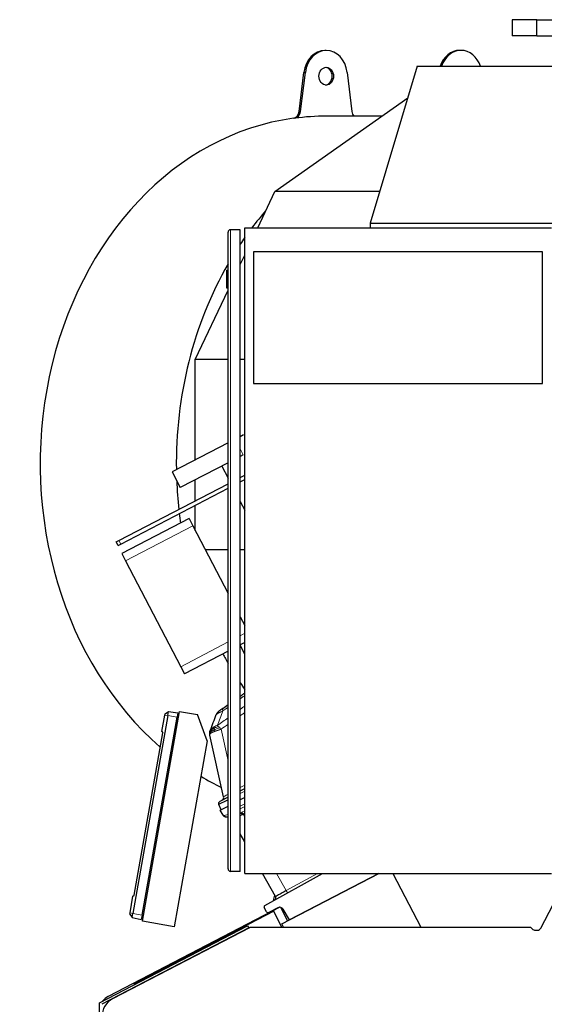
# Model space of a CAD drawing. Header units: inches. Extents: x 0 to 23760, y -13 to 16800.
# Tile 122 of 214: x 10383 to 11033, y 7619 to 8839. Entities that reach past the tile are written whole.
import ezdxf

# ---------------------------------------------------------------- set-up
doc = ezdxf.new("R2010")
doc.units = ezdxf.units.IN
doc.layers.add('254', color=7, linetype='Continuous', true_color=0xffffff)

msp = doc.modelspace()

# ---------------------------------------------------------------- linework, layer by layer
at = {"layer": '254', "color": 2, "linetype": 'Continuous', "lineweight": 25}
for p, q in [((11022.996, 8838.899), (10992.888, 8838.899)), ((10992.888, 8838.899), (10992.888, 8818.899)), ((11023.545, 8838.899), (11022.996, 8838.899)), ((11023.545, 8838.899), (11054.121, 8838.899)), ((11022.996, 8818.899), (10992.888, 8818.899)), ((11023.545, 8818.899), (11022.996, 8818.899)), ((11023.545, 8818.899), (11054.121, 8818.899)), ((10762.675, 8800.88), (10760.954, 8800.88)), ((10929.585, 8800.88), (10927.865, 8800.88)), ((10729.102, 8725.194), (10735.029, 8773.61)), ((10730.822, 8725.194), (10736.75, 8773.61)), ((10788.6, 8773.61), (10794.527, 8725.194)), ((10875.179, 8781.118), (10817.233, 8586.762)), ((10875.179, 8781.118), (11104.036, 8781.118)), ((10698.975, 8626.113), (10863.548, 8742.107)), ((10831.306, 8719.381), (10762.675, 8719.381)), ((10677.716, 8581.164), (10698.975, 8626.113)), ((10828.964, 8626.113), (10698.975, 8626.113)), ((10656.086, 8578.664), (10644.086, 8578.664)), ((10656.086, 7783.664), (10656.086, 8578.664)), ((10661.711, 7781.164), (10661.711, 8581.164)), ((10661.711, 8581.164), (11041.711, 8581.164)), ((10817.233, 8586.762), (10817.233, 8581.159)), ((10817.233, 8586.762), (11046.09, 8586.762)), ((10641.086, 7786.664), (10641.086, 8575.664)), ((10656.085, 8535.426), (10661.709, 8547.318)), ((10672.711, 8551.132), (10672.711, 8388.132)), ((11030.711, 8551.132), (10672.711, 8551.132)), ((11030.711, 8388.132), (11030.711, 8551.132)), ((10639.086, 8528.664), (10641.086, 8528.664)), ((10639.086, 8528.664), (10639.086, 8506.664)), ((10600.442, 8417.771), (10641.087, 8503.712)), ((10639.086, 8506.664), (10641.086, 8506.664)), ((10600.442, 8293.581), (10600.442, 8417.771)), ((10641.086, 8417.771), (10600.442, 8417.771)), ((10661.712, 8417.771), (10656.086, 8417.771)), ((10672.711, 8388.132), (11030.711, 8388.132)), ((10656.091, 8322.55), (10660.324, 8324.753)), ((10641.081, 8314.736), (10571.684, 8278.61)), ((10659.871, 8299.715), (10656.086, 8297.744)), ((10641.081, 8289.933), (10581.843, 8259.096)), ((10633.29, 8285.876), (10641.086, 8270.901)), ((10571.684, 8278.61), (10581.843, 8259.096)), ((10656.086, 8271.815), (10661.708, 8274.741)), ((10505.721, 8193.539), (10641.083, 8264.005)), ((10600.442, 8242.849), (10600.442, 8268.779)), ((10656.084, 8266.177), (10661.709, 8269.105)), ((10508.029, 8189.104), (10641.085, 8258.369)), ((10600.442, 8206.043), (10600.442, 8237.214)), ((10656.085, 8242.087), (10661.71, 8231.281)), ((10592.755, 8220.809), (10509.376, 8177.404)), ((10592.755, 8220.809), (10597.372, 8211.938)), ((10597.372, 8211.938), (10641.085, 8127.968)), ((10502.431, 8191.827), (10505.721, 8193.539)), ((10504.74, 8187.392), (10502.431, 8191.827)), ((10504.74, 8187.392), (10508.029, 8189.104)), ((10509.376, 8177.404), (10513.993, 8168.534)), ((10641.086, 8181.878), (10613.022, 8181.878)), ((10661.712, 8181.878), (10656.086, 8181.878)), ((10513.993, 8168.534), (10582.332, 8037.256)), ((10656.085, 8099.153), (10661.71, 8088.347)), ((10661.709, 8067.304), (10656.085, 8064.376)), ((10661.711, 8052.329), (10656.085, 8064.225)), ((10641.085, 8056.567), (10586.95, 8028.386)), ((10582.332, 8037.256), (10586.95, 8028.386)), ((10535.01, 7721.8), (10580.854, 7981.789)), ((10562.809, 7977.355), (10563.072, 7978.843)), ((10563.072, 7978.843), (10567.146, 7981.803)), ((10566.254, 7976.747), (10567.146, 7981.803)), ((10567.146, 7981.803), (10578.741, 7980.173)), ((10578.741, 7980.173), (10577.778, 7974.715)), ((10580.854, 7981.789), (10603.188, 7977.851)), ((10566.254, 7976.747), (10523.016, 7731.53)), ((10534.54, 7729.498), (10577.778, 7974.715)), ((10559.176, 7956.748), (10562.809, 7977.355)), ((10615.036, 7945.299), (10603.188, 7977.851)), ((10524.666, 7753.971), (10560.13, 7955.095)), ((10559.176, 7956.748), (10560.13, 7955.095)), ((10615.036, 7945.299), (10574.403, 7714.854)), ((10635.542, 7876.088), (10618.583, 7952.583)), ((10656.086, 7883.44), (10661.712, 7886.369)), ((10641.086, 7875.631), (10630.748, 7870.25)), ((10661.711, 7875.095), (10656.086, 7872.166)), ((10632.375, 7859.823), (10629.403, 7866.345)), ((10631.45, 7859.342), (10641.086, 7864.358)), ((10634.897, 7853.251), (10631.45, 7859.342)), ((10638.013, 7851.157), (10637.242, 7851.385)), ((10641.086, 7850.247), (10638.013, 7851.157)), ((10661.711, 7820.063), (10656.086, 7830.005)), ((10656.086, 7783.664), (10644.086, 7783.664)), ((10661.711, 7781.164), (11041.711, 7781.164)), ((10699.992, 7752.402), (10683.719, 7781.164)), ((10686.639, 7741.54), (10758.123, 7781.164)), ((10707.625, 7718.606), (10827.798, 7781.164)), ((10827.781, 7781.164), (10716.939, 7723.463)), ((10845.295, 7781.163), (10879.901, 7714.686)), ((11028.502, 7713.447), (11058.961, 7771.959)), ((10519.571, 7732.138), (10523.205, 7752.745)), ((10523.205, 7752.745), (10524.666, 7753.971)), ((10705.017, 7739.219), (10492.436, 7628.557)), ((10688.837, 7733.558), (10685.867, 7738.806)), ((10702.801, 7738.651), (10691.501, 7732.769)), ((10705.945, 7739.143), (10714.715, 7722.297)), ((10716.939, 7723.463), (10709.462, 7736.678)), ((10519.309, 7730.65), (10519.571, 7732.138)), ((10519.309, 7730.65), (10522.124, 7726.475)), ((10522.124, 7726.475), (10523.016, 7731.53)), ((10522.124, 7726.475), (10533.578, 7724.041)), ((10697.623, 7734.234), (10524.673, 7644.202)), ((10534.54, 7729.498), (10533.578, 7724.041)), ((10707.047, 7714.909), (10697.623, 7734.234)), ((10481.798, 7620.738), (10665.25, 7716.237)), ((10666.636, 7713.576), (10484.798, 7618.918)), ((10498.255, 7625.97), (10668.681, 7714.689)), ((10574.403, 7714.854), (10535.01, 7721.8)), ((10665.25, 7716.237), (10666.636, 7713.576)), ((10668.681, 7714.689), (11015.54, 7714.689)), ((10706.623, 7714.689), (10707.047, 7714.909)), ((10709.665, 7714.688), (10707.625, 7718.606)), ((11015.54, 7714.689), (11018.005, 7712.224)), ((11021.537, 7710.76), (11024.07, 7710.76)), ((10524.673, 7644.202), (10524.673, 7643.052)), ((10481.798, 7435.272), (10481.798, 7620.738))]:
    msp.add_line(p, q, dxfattribs=at)
at = {"layer": '254', "color": 110, "linetype": 'Continuous', "lineweight": 13}
for p, q in [((11022.996, 8838.899), (11022.996, 8818.899)), ((11023.545, 8838.899), (11023.545, 8818.899)), ((10735.029, 8773.61), (10736.75, 8773.61)), ((10729.102, 8725.194), (10730.822, 8725.194)), ((10721.907, 8716.733), (10723.628, 8716.733)), ((10644.086, 8578.664), (10644.086, 7783.664)), ((10659.871, 8299.715), (10656.086, 8306.987)), ((10597.372, 8211.938), (10513.993, 8168.534)), ((10505.721, 8193.539), (10508.029, 8189.104)), ((10661.71, 8078.578), (10656.085, 8075.65)), ((10641.084, 8067.841), (10582.332, 8037.256)), ((10562.809, 7977.355), (10566.254, 7976.747)), ((10566.254, 7976.747), (10577.778, 7974.715)), ((10632.417, 7959.773), (10641.085, 7920.67)), ((10656.086, 7887.714), (10661.711, 7890.642)), ((10661.711, 7883.163), (10656.087, 7880.235)), ((10656.086, 7864.281), (10661.711, 7867.209)), ((10661.711, 7864.123), (10656.086, 7861.195)), ((10658.085, 7856.814), (10661.711, 7858.702)), ((10656.086, 7856.104), (10656.584, 7855.957)), ((10661.711, 7855.635), (10659.603, 7854.538)), ((10659.603, 7854.538), (10661.711, 7850.81)), ((10701.115, 7781.165), (10713.199, 7759.806)), ((10713.199, 7759.806), (10751.73, 7781.164)), ((10519.571, 7732.138), (10523.016, 7731.53)), ((10523.016, 7731.53), (10534.54, 7729.498))]:
    msp.add_line(p, q, dxfattribs=at)
at = {"layer": '254', "color": 2, "linetype": 'Continuous', "lineweight": 25}
for centre, radius, start, end in [((10644.086, 8575.664), 3, 90, 180), ((10635.814, 7974.227), 10, 125.479732, 159.024435), ((10632.133, 7867.589), 3, 117.5, 204.5), ((10631.636, 7875.222), 4, 297.5, 12.5), ((10638.378, 7855.22), 4, 209.5, 253.5), ((10644.086, 7786.664), 3, 180, 270), ((10697.381, 7750.925), 3, 299, 29.5), ((10687.608, 7739.791), 2, 119, 209.5), ((10705.11, 7734.216), 5, 29.5, 117.5), ((10690.577, 7734.543), 2, 209.5, 297.5), ((10509.799, 7603.795), 25, 117.5, 180)]:
    msp.add_arc(centre, radius, start, end, dxfattribs=at)
for centre, major_axis, ratio, start_param, end_param in [((10760.954, 8768.88), (0, -32), 0.81915204, 3.14159265, 4.56403095), ((10762.675, 8768.88), (0, -32), 0.81915204, 1.71915435, 4.56403095), ((10927.865, 8768.88), (0, -32), 0.81915204, 3.14159265, 4.31994943), ((10929.585, 8768.88), (0, 32), 0.81915204, 5.10482853, 7.46154209), ((10760.954, 8768.88), (0, 11), 0.81915204, 4.71238898, 6.18756308), ((10760.954, 8768.88), (0, 11), 0.81915204, 3.23721488, 4.71238898), ((10721, 8726.672), (0, 10), 0.81915204, 3.25254614, 4.56403095), ((10722.721, 8726.672), (0, 10), 0.81915204, 3.25254614, 4.56403095), ((10802.629, 8726.672), (0, 10), 0.81915204, 1.71915435, 2.38784767), ((10760.954, 8288.881), (0, 430.5), 0.81915204, 0.11095348, 2.52514171), ((10762.675, 8288.881), (0, 430.5), 0.81915204, 0, 0.11095348), ((10929.585, 8288.881), (0, 430.5), 0.81915204, 0.75638492, 0.82447959), ((10929.585, 8288.881), (0, 430.5), 0.81915204, 0.86274141, 0.88764948), ((10929.585, 8288.881), (0, 430.5), 0.81915204, 0.95811184, 1.58829537), ((10929.585, 8288.881), (0, 430.5), 0.81915204, 1.62011708, 1.70289142), ((10929.585, 8288.881), (0, 430.5), 0.81915204, 1.71529809, 1.74266855), ((10929.585, 8288.881), (0, 430.5), 0.81915204, 2.15028952, 2.18353185), ((10929.585, 8288.881), (0, 430.5), 0.81915204, 2.25399421, 2.27890227), ((10760.954, 8288.881), (0, 430.5), 0.81915204, 2.56757065, 2.57296898), ((10760.954, 8288.881), (0, 430.5), 0.81915204, 2.69078508, 2.77024465), ((10653.451, 7878.686), (24.047, 12.341), 0.00452964, 2.10854424, 3.14138164), ((10653.82, 7874.634), (16.664, 23.061), 0.30726281, 3.24909048, 3.53035776), ((10717.498, 7762.076), (17.506, 9.674), 0.00476214, 1.81625846, 3.14164045), ((11021.541, 7715.765), (-1.916, -4.625), 0.9988852, 5.89088043, 6.67549018), ((11024.058, 7715.765), (3.956, -3.078), 0.99748247, 5.37491092, 6.46407299), ((10501.676, 7610.815), (-17.102, 10.378), 0.99979163, 5.73786233, 6.19150288)]:
    msp.add_ellipse(centre, major_axis=major_axis, ratio=ratio, start_param=start_param, end_param=end_param, dxfattribs=at)
msp.add_ellipse((10762.675, 8768.88), major_axis=(0, 11), ratio=0.81915204, dxfattribs=at)
at = {"layer": '254', "color": 110, "linetype": 'Continuous', "lineweight": 13}
for centre, major_axis, ratio, start_param, end_param in [((10640.231, 7977.369), (5.786, -8.156), 0.23207267, 3.14159265, 3.8845507), ((10653.676, 7886.695), (18.134, 10.607), 0.00224004, 2.33689509, 3.14087239), ((10675.139, 7838.512), (-26.111, 7.967), 0.75362056, 5.62841503, 5.70343297), ((10658.817, 7853.952), (-1.847, 3.548), 0.2419219, 4.75165889, 5.51524044), ((10670.124, 7845.817), (-35.228, 7.434), 0.0022709, 0.00200322, 0.22283404), ((10653.82, 7874.634), (18.953, 21.143), 0.24652226, 3.27952484, 3.73924431), ((10639.149, 7854.992), (-1.136, -3.835), 0.95100366, 5.49624925, 6.28318531), ((10657.317, 7853.094), (-2.122, 3.391), 0.31604543, 4.72850651, 5.49306459), ((10675.872, 7835.65), (-21.454, 14.341), 0.70660268, 5.90921211, 5.98423006), ((10712.61, 7759.366), (1.454, -2.624), 0.24281184, 0, 1.60372074)]:
    msp.add_ellipse(centre, major_axis=major_axis, ratio=ratio, start_param=start_param, end_param=end_param, dxfattribs=at)
at = {"layer": '254', "color": 2, "linetype": 'Continuous', "lineweight": 25}
for points, knots in [([(10656.083, 8000.705), (10656.685, 8001.123), (10657.287, 8001.54), (10659.156, 8002.834), (10660.422, 8003.709), (10661.69, 8004.583)], [0, 0, 0, 0, 0.32252985, 0.32252985, 1, 1, 1, 1]), ([(10634.445, 7985.525), (10634.373, 7985.473), (10634.301, 7985.422), (10634.157, 7985.321), (10634.086, 7985.27), (10633.873, 7985.118), (10633.732, 7985.019), (10633.454, 7984.821), (10633.316, 7984.723), (10633.045, 7984.531), (10632.911, 7984.435), (10632.647, 7984.247), (10632.516, 7984.155), (10632.324, 7984.018), (10632.261, 7983.973), (10632.135, 7983.884), (10632.072, 7983.839), (10631.888, 7983.708), (10631.769, 7983.624), (10631.54, 7983.46), (10631.43, 7983.382), (10631.271, 7983.269), (10631.193, 7983.214), (10631.118, 7983.16), (10631.069, 7983.125), (10631.044, 7983.108), (10630.924, 7983.022), (10630.835, 7982.958), (10630.586, 7982.781), (10630.447, 7982.682), (10630.307, 7982.583), (10630.281, 7982.564), (10630.232, 7982.529), (10630.21, 7982.513), (10630.148, 7982.469), (10630.114, 7982.445), (10630.061, 7982.407), (10630.042, 7982.393), (10630.016, 7982.375), (10630.01, 7982.371), (10630.01, 7982.371)], [0, 0, 0, 0, 0.03132035, 0.03132035, 0.06264069, 0.06264069, 0.12528139, 0.12528139, 0.18792208, 0.18792208, 0.25056278, 0.25056278, 0.31320347, 0.31320347, 0.34452382, 0.34452382, 0.37584417, 0.37584417, 0.43848486, 0.43848486, 0.50112555, 0.50112555, 0.5324459, 0.54810607, 0.54810607, 0.56376625, 0.56376625, 0.62640694, 0.62640694, 0.75168833, 0.75168833, 0.78300868, 0.78300868, 0.81432902, 0.81432902, 0.87696972, 0.87696972, 0.93961041, 0.93961041, 1, 1, 1, 1]), ([(10618.348, 7954.532), (10618.348, 7954.547), (10618.347, 7954.577), (10618.347, 7954.622), (10618.346, 7954.666), (10618.346, 7954.709), (10618.346, 7954.75), (10618.346, 7954.791), (10618.346, 7954.83), (10618.347, 7954.868), (10618.347, 7954.905), (10618.348, 7954.941), (10618.348, 7954.976), (10618.349, 7955.009), (10618.35, 7955.042), (10618.351, 7955.073), (10618.352, 7955.103), (10618.353, 7955.132), (10618.354, 7955.16), (10618.355, 7955.187), (10618.357, 7955.212), (10618.358, 7955.237), (10618.359, 7955.26), (10618.36, 7955.282), (10618.361, 7955.303), (10618.362, 7955.323), (10618.364, 7955.342), (10618.365, 7955.36), (10618.366, 7955.376), (10618.367, 7955.392), (10618.368, 7955.406), (10618.368, 7955.419), (10618.369, 7955.431), (10618.37, 7955.442), (10618.371, 7955.451), (10618.371, 7955.46), (10618.372, 7955.467), (10618.372, 7955.474), (10618.373, 7955.479), (10618.374, 7955.493), (10618.375, 7955.516), (10618.378, 7955.548), (10618.381, 7955.58), (10618.383, 7955.612), (10618.386, 7955.643), (10618.389, 7955.675), (10618.392, 7955.706), (10618.395, 7955.737), (10618.398, 7955.767), (10618.401, 7955.798), (10618.404, 7955.828), (10618.408, 7955.858), (10618.411, 7955.887), (10618.414, 7955.917), (10618.418, 7955.946), (10618.421, 7955.975), (10618.425, 7956.003), (10618.429, 7956.032), (10618.432, 7956.06), (10618.436, 7956.088), (10618.44, 7956.115), (10618.444, 7956.143), (10618.447, 7956.17), (10618.451, 7956.197), (10618.455, 7956.224), (10618.459, 7956.25), (10618.463, 7956.276), (10618.467, 7956.302), (10618.472, 7956.328), (10618.476, 7956.354), (10618.48, 7956.379), (10618.484, 7956.404), (10618.487, 7956.421), (10618.488, 7956.429)], [0, 0, 0, 0, 0.0247661, 0.04892062, 0.07246356, 0.09539491, 0.11771468, 0.13942286, 0.16051947, 0.18100448, 0.20087792, 0.22013977, 0.23879004, 0.25682872, 0.27425582, 0.29107134, 0.30727527, 0.32286762, 0.33784838, 0.35221757, 0.36597517, 0.37912118, 0.39165562, 0.40357847, 0.41488973, 0.42558942, 0.43567752, 0.44515404, 0.45401898, 0.46227234, 0.46991411, 0.47694431, 0.48336292, 0.48916996, 0.49436542, 0.49894931, 0.50292162, 0.50628237, 0.50903156, 0.51116921, 0.52846512, 0.54560489, 0.56258859, 0.57941629, 0.59608807, 0.61260401, 0.6289642, 0.64516871, 0.66121764, 0.67711108, 0.69284912, 0.70843186, 0.72385939, 0.73913182, 0.75424924, 0.76921178, 0.78401953, 0.79867262, 0.81317117, 0.82751529, 0.84170511, 0.85574076, 0.86962238, 0.88335011, 0.89692409, 0.91034447, 0.9236114, 0.93672505, 0.94968558, 0.96249315, 0.97514796, 0.98765018, 1, 1, 1, 1]), ([(10618.583, 7952.583), (10618.581, 7952.592), (10618.577, 7952.609), (10618.572, 7952.635), (10618.566, 7952.661), (10618.56, 7952.688), (10618.555, 7952.715), (10618.549, 7952.742), (10618.544, 7952.769), (10618.538, 7952.797), (10618.532, 7952.825), (10618.527, 7952.853), (10618.522, 7952.881), (10618.516, 7952.91), (10618.511, 7952.939), (10618.505, 7952.968), (10618.5, 7952.998), (10618.495, 7953.028), (10618.49, 7953.058), (10618.485, 7953.088), (10618.479, 7953.119), (10618.474, 7953.15), (10618.469, 7953.181), (10618.464, 7953.212), (10618.459, 7953.244), (10618.455, 7953.276), (10618.45, 7953.309), (10618.445, 7953.341), (10618.441, 7953.374), (10618.436, 7953.407), (10618.432, 7953.441), (10618.427, 7953.474), (10618.423, 7953.508), (10618.419, 7953.543), (10618.415, 7953.577), (10618.41, 7953.612), (10618.407, 7953.647), (10618.403, 7953.683), (10618.399, 7953.718), (10618.395, 7953.754), (10618.392, 7953.791), (10618.388, 7953.827), (10618.385, 7953.864), (10618.382, 7953.901), (10618.379, 7953.938), (10618.376, 7953.976), (10618.373, 7954.014), (10618.37, 7954.052), (10618.367, 7954.091), (10618.365, 7954.129), (10618.363, 7954.168), (10618.36, 7954.208), (10618.358, 7954.247), (10618.356, 7954.287), (10618.355, 7954.327), (10618.353, 7954.367), (10618.352, 7954.408), (10618.35, 7954.449), (10618.349, 7954.49), (10618.348, 7954.518), (10618.348, 7954.532)], [0, 0, 0, 0, 0.01219014, 0.02455161, 0.03708491, 0.04979051, 0.06266885, 0.07572039, 0.08894554, 0.10234469, 0.11591824, 0.12966656, 0.14359, 0.15768892, 0.17196365, 0.1864145, 0.20104178, 0.21584579, 0.23082682, 0.24598515, 0.26132104, 0.27683475, 0.29252653, 0.30839662, 0.32444525, 0.34067265, 0.35707904, 0.37366463, 0.39042962, 0.40737421, 0.42449859, 0.44180294, 0.45928746, 0.4769523, 0.49479764, 0.51282364, 0.53103047, 0.54941827, 0.5679872, 0.5867374, 0.60566902, 0.62478218, 0.64407703, 0.66355369, 0.68321229, 0.70305295, 0.72307579, 0.74328092, 0.76366847, 0.78423854, 0.80499123, 0.82592666, 0.84704491, 0.8683461, 0.88983031, 0.91149765, 0.9333482, 0.95538205, 0.97759929, 1, 1, 1, 1]), ([(10618.488, 7956.429), (10618.49, 7956.439), (10618.494, 7956.461), (10618.499, 7956.493), (10618.505, 7956.525), (10618.511, 7956.556), (10618.517, 7956.588), (10618.523, 7956.619), (10618.529, 7956.651), (10618.535, 7956.682), (10618.541, 7956.713), (10618.547, 7956.745), (10618.554, 7956.776), (10618.56, 7956.807), (10618.567, 7956.837), (10618.573, 7956.868), (10618.58, 7956.899), (10618.587, 7956.929), (10618.594, 7956.96), (10618.601, 7956.99), (10618.608, 7957.02), (10618.615, 7957.051), (10618.622, 7957.081), (10618.629, 7957.111), (10618.636, 7957.14), (10618.644, 7957.17), (10618.651, 7957.2), (10618.659, 7957.229), (10618.666, 7957.259), (10618.674, 7957.288), (10618.682, 7957.317), (10618.689, 7957.347), (10618.697, 7957.376), (10618.705, 7957.405), (10618.713, 7957.433), (10618.721, 7957.462), (10618.729, 7957.491), (10618.738, 7957.519), (10618.746, 7957.548), (10618.754, 7957.576), (10618.762, 7957.604), (10618.771, 7957.632), (10618.779, 7957.66), (10618.788, 7957.688), (10618.797, 7957.716), (10618.805, 7957.744), (10618.814, 7957.771), (10618.823, 7957.799), (10618.831, 7957.826), (10618.84, 7957.854), (10618.849, 7957.881), (10618.858, 7957.908), (10618.867, 7957.935), (10618.876, 7957.962), (10618.886, 7957.989), (10618.895, 7958.015), (10618.904, 7958.042), (10618.913, 7958.068), (10618.923, 7958.095), (10618.932, 7958.121), (10618.941, 7958.147), (10618.951, 7958.173), (10618.96, 7958.199), (10618.97, 7958.225), (10618.979, 7958.251), (10618.989, 7958.276), (10618.999, 7958.302), (10619.005, 7958.319), (10619.009, 7958.327)], [0, 0, 0, 0, 0.01850217, 0.03688469, 0.0551481, 0.07329298, 0.09131989, 0.10922943, 0.12702219, 0.14469878, 0.16225982, 0.17970594, 0.1970378, 0.21425606, 0.23136137, 0.24835444, 0.26523596, 0.28200665, 0.29866722, 0.31521844, 0.33166104, 0.34799581, 0.36422354, 0.38034501, 0.39636107, 0.41227254, 0.42808027, 0.44378513, 0.45938802, 0.47488983, 0.49029148, 0.50559393, 0.52079811, 0.53590502, 0.55091564, 0.56583099, 0.58065212, 0.59538006, 0.6100159, 0.62456073, 0.63901567, 0.65338186, 0.66766045, 0.68185262, 0.69595957, 0.70998253, 0.72392274, 0.73778148, 0.75156002, 0.76525968, 0.77888181, 0.79242774, 0.80589888, 0.81929662, 0.83262239, 0.84587764, 0.85906384, 0.8721825, 0.88523514, 0.89822329, 0.91114852, 0.92401244, 0.93681664, 0.94956276, 0.96225247, 0.97488744, 0.98746938, 1, 1, 1, 1]), ([(10624.218, 7959.071), (10623.983, 7958.969), (10623.754, 7958.867), (10622.861, 7958.461), (10622.244, 7958.158), (10621.135, 7957.559), (10620.643, 7957.264), (10620.08, 7956.878), (10619.947, 7956.782), (10619.822, 7956.686)], [0, 0, 0, 0, 0.125, 0.125, 0.5, 0.5, 0.875, 0.875, 1, 1, 1, 1]), ([(10623.733, 7961.144), (10623.539, 7961.05), (10623.348, 7960.955), (10622.605, 7960.57), (10622.089, 7960.273), (10621.151, 7959.668), (10620.729, 7959.36), (10620.236, 7958.951), (10620.119, 7958.849), (10620.008, 7958.747)], [0, 0, 0, 0, 0.125, 0.125, 0.5, 0.5, 0.875, 0.875, 1, 1, 1, 1])]:
    msp.add_open_spline(points, degree=3, knots=knots, dxfattribs=at)
at = {"layer": '254', "color": 110, "linetype": 'Continuous', "lineweight": 13}
for points, knots in [([(10661.69, 8001.369), (10660.492, 8000.542), (10659.294, 7999.714), (10657.426, 7998.419), (10656.755, 7997.954), (10656.083, 7997.488)], [0, 0, 0, 0, 0.64050832, 0.64050832, 1, 1, 1, 1]), ([(10634.69, 7982.467), (10634.122, 7982.234), (10633.575, 7982.003), (10632.523, 7981.546), (10632.019, 7981.319), (10631.297, 7980.983), (10631.003, 7980.843), (10630.719, 7980.705), (10630.606, 7980.65), (10630.549, 7980.622), (10630.383, 7980.539), (10630.273, 7980.485), (10629.738, 7980.214), (10629.341, 7980.003), (10628.886, 7979.747), (10628.797, 7979.696), (10628.667, 7979.621), (10628.625, 7979.596), (10628.54, 7979.546), (10628.499, 7979.521), (10628.294, 7979.398), (10628.14, 7979.302), (10627.706, 7979.022), (10627.456, 7978.844), (10627.219, 7978.655), (10627.193, 7978.634), (10627.143, 7978.592), (10627.119, 7978.572), (10627.047, 7978.511), (10627.002, 7978.471), (10626.875, 7978.353), (10626.801, 7978.278), (10626.61, 7978.061), (10626.523, 7977.928), (10626.476, 7977.807)], [0, 0, 0, 0, 0.125, 0.125, 0.25, 0.25, 0.3125, 0.328125, 0.328125, 0.34375, 0.34375, 0.375, 0.375, 0.5, 0.5, 0.53125, 0.53125, 0.546875, 0.546875, 0.5625, 0.5625, 0.625, 0.625, 0.75, 0.75, 0.765625, 0.765625, 0.78125, 0.78125, 0.8125, 0.8125, 0.875, 0.875, 1, 1, 1, 1]), ([(10656.063, 7984.473), (10656.174, 7984.55), (10656.284, 7984.627), (10658.152, 7985.929), (10659.911, 7987.151), (10661.671, 7988.371)], [0, 0, 0, 0, 0.05912596, 0.05912596, 1, 1, 1, 1]), ([(10661.681, 7980.427), (10661.012, 7979.962), (10660.344, 7979.498), (10658.476, 7978.197), (10657.277, 7977.36), (10656.078, 7976.522)], [0, 0, 0, 0, 0.35751374, 0.35751374, 1, 1, 1, 1]), ([(10619.822, 7956.686), (10619.572, 7956.495), (10619.353, 7956.307), (10618.605, 7955.566), (10618.337, 7955.035), (10618.348, 7954.532)], [0, 0, 0, 0, 0.25, 0.25, 1, 1, 1, 1]), ([(10620.008, 7958.747), (10619.784, 7958.542), (10619.585, 7958.339), (10618.883, 7957.534), (10618.577, 7956.951), (10618.488, 7956.429)], [0, 0, 0, 0, 0.25, 0.25, 1, 1, 1, 1]), ([(10619.952, 7954.893), (10619.944, 7954.887), (10619.926, 7954.875), (10619.9, 7954.856), (10619.874, 7954.838), (10619.848, 7954.82), (10619.823, 7954.801), (10619.798, 7954.783), (10619.773, 7954.765), (10619.749, 7954.746), (10619.725, 7954.728), (10619.701, 7954.71), (10619.677, 7954.692), (10619.653, 7954.673), (10619.63, 7954.655), (10619.607, 7954.637), (10619.585, 7954.619), (10619.562, 7954.601), (10619.54, 7954.583), (10619.518, 7954.565), (10619.497, 7954.547), (10619.475, 7954.528), (10619.454, 7954.51), (10619.434, 7954.492), (10619.413, 7954.474), (10619.393, 7954.456), (10619.373, 7954.438), (10619.353, 7954.421), (10619.333, 7954.403), (10619.314, 7954.385), (10619.295, 7954.367), (10619.276, 7954.349), (10619.258, 7954.331), (10619.24, 7954.313), (10619.222, 7954.295), (10619.204, 7954.278), (10619.186, 7954.26), (10619.169, 7954.242), (10619.152, 7954.224), (10619.135, 7954.206), (10619.119, 7954.189), (10619.103, 7954.171), (10619.087, 7954.153), (10619.071, 7954.136), (10619.056, 7954.118), (10619.04, 7954.1), (10619.025, 7954.083), (10619.011, 7954.065), (10618.996, 7954.047), (10618.982, 7954.03), (10618.968, 7954.012), (10618.954, 7953.995), (10618.94, 7953.977), (10618.927, 7953.959), (10618.914, 7953.942), (10618.901, 7953.924), (10618.889, 7953.907), (10618.876, 7953.889), (10618.864, 7953.872), (10618.852, 7953.854), (10618.841, 7953.837), (10618.829, 7953.819), (10618.818, 7953.802), (10618.807, 7953.785), (10618.797, 7953.767), (10618.786, 7953.75), (10618.776, 7953.732), (10618.766, 7953.715), (10618.756, 7953.698), (10618.747, 7953.68), (10618.737, 7953.663), (10618.728, 7953.646), (10618.719, 7953.628), (10618.711, 7953.611), (10618.702, 7953.594), (10618.694, 7953.576), (10618.686, 7953.559), (10618.679, 7953.542), (10618.671, 7953.524), (10618.664, 7953.507), (10618.657, 7953.49), (10618.65, 7953.473), (10618.643, 7953.455), (10618.637, 7953.438), (10618.631, 7953.421), (10618.625, 7953.404), (10618.619, 7953.387), (10618.614, 7953.369), (10618.609, 7953.352), (10618.603, 7953.335), (10618.599, 7953.318), (10618.594, 7953.301), (10618.59, 7953.283), (10618.585, 7953.266), (10618.581, 7953.249), (10618.578, 7953.232), (10618.574, 7953.215), (10618.571, 7953.198), (10618.567, 7953.181), (10618.564, 7953.163), (10618.562, 7953.146), (10618.559, 7953.129), (10618.557, 7953.112), (10618.555, 7953.095), (10618.553, 7953.078), (10618.551, 7953.061), (10618.55, 7953.044), (10618.548, 7953.027), (10618.547, 7953.01), (10618.546, 7952.993), (10618.546, 7952.975), (10618.545, 7952.958), (10618.545, 7952.941), (10618.545, 7952.924), (10618.545, 7952.907), (10618.545, 7952.89), (10618.546, 7952.873), (10618.546, 7952.856), (10618.547, 7952.839), (10618.548, 7952.822), (10618.549, 7952.805), (10618.551, 7952.788), (10618.552, 7952.771), (10618.554, 7952.754), (10618.556, 7952.737), (10618.558, 7952.72), (10618.561, 7952.703), (10618.563, 7952.686), (10618.566, 7952.669), (10618.569, 7952.651), (10618.572, 7952.634), (10618.576, 7952.617), (10618.579, 7952.6), (10618.582, 7952.589), (10618.583, 7952.583)], [0, 0, 0, 0, 0.00815916, 0.01630918, 0.02445008, 0.03258186, 0.04070452, 0.04881807, 0.05692251, 0.06501785, 0.07310408, 0.08118123, 0.08924929, 0.09730826, 0.10535815, 0.11339897, 0.12143071, 0.1294534, 0.13746702, 0.14547159, 0.15346711, 0.16145358, 0.16943101, 0.1773994, 0.18535877, 0.19330911, 0.20125042, 0.20918273, 0.21710602, 0.2250203, 0.23292559, 0.24082188, 0.24870917, 0.25658749, 0.26445682, 0.27231718, 0.28016856, 0.28801098, 0.29584445, 0.30366895, 0.31148451, 0.31929113, 0.3270888, 0.33487754, 0.34265736, 0.35042825, 0.35819022, 0.36594328, 0.37368743, 0.38142268, 0.38914904, 0.3968665, 0.40457508, 0.41227478, 0.4199656, 0.42764756, 0.43532065, 0.44298488, 0.45064027, 0.4582868, 0.46592449, 0.47355335, 0.48117338, 0.48878459, 0.49638697, 0.50398054, 0.51156531, 0.51914127, 0.52670844, 0.53426682, 0.54181641, 0.54935723, 0.55688927, 0.56441255, 0.57192706, 0.57943282, 0.58692983, 0.5944181, 0.60189763, 0.60936843, 0.61683051, 0.62428386, 0.6317285, 0.63916444, 0.64659167, 0.65401021, 0.66142006, 0.66882123, 0.67621372, 0.68359754, 0.6909727, 0.6983392, 0.70569705, 0.71304625, 0.72038681, 0.72771874, 0.73504204, 0.74235673, 0.7496628, 0.75696026, 0.76424912, 0.77152939, 0.77880107, 0.78606417, 0.79331869, 0.80056465, 0.80780204, 0.81503088, 0.82225117, 0.82946292, 0.83666613, 0.84386082, 0.85104698, 0.85822463, 0.86539377, 0.87255441, 0.87970655, 0.8868502, 0.89398538, 0.90111208, 0.90823031, 0.91534008, 0.9224414, 0.92953427, 0.93661871, 0.94369471, 0.95076228, 0.95782144, 0.96487219, 0.97191453, 0.97894847, 0.98597403, 0.9929912, 1, 1, 1, 1]), ([(10620.402, 7960.116), (10620.207, 7959.924), (10620.031, 7959.739), (10619.404, 7959.035), (10619.11, 7958.593), (10619.009, 7958.327)], [0, 0, 0, 0, 0.25, 0.25, 1, 1, 1, 1]), ([(10619.822, 7956.686), (10619.822, 7956.773), (10619.823, 7956.861), (10619.83, 7957.214), (10619.843, 7957.482), (10619.891, 7958.008), (10619.924, 7958.265), (10619.978, 7958.59), (10619.993, 7958.669), (10620.008, 7958.747)], [0, 0, 0, 0, 0.125, 0.125, 0.5, 0.5, 0.875, 0.875, 1, 1, 1, 1]), ([(10619.952, 7954.893), (10619.929, 7955.064), (10619.905, 7955.261), (10619.862, 7955.693), (10619.844, 7955.928), (10619.826, 7956.341), (10619.822, 7956.512), (10619.822, 7956.686)], [0, 0, 0, 0, 0.375, 0.375, 0.75, 0.75, 1, 1, 1, 1]), ([(10624.92, 7957.225), (10624.903, 7957.219), (10624.87, 7957.206), (10624.82, 7957.188), (10624.771, 7957.169), (10624.722, 7957.151), (10624.673, 7957.132), (10624.625, 7957.114), (10624.576, 7957.095), (10624.528, 7957.077), (10624.48, 7957.059), (10624.433, 7957.04), (10624.385, 7957.022), (10624.338, 7957.004), (10624.291, 7956.986), (10624.244, 7956.968), (10624.198, 7956.95), (10624.151, 7956.932), (10624.105, 7956.914), (10624.06, 7956.896), (10624.014, 7956.878), (10623.969, 7956.86), (10623.923, 7956.842), (10623.879, 7956.824), (10623.834, 7956.807), (10623.789, 7956.789), (10623.745, 7956.771), (10623.701, 7956.754), (10623.657, 7956.736), (10623.614, 7956.719), (10623.57, 7956.701), (10623.527, 7956.684), (10623.484, 7956.666), (10623.442, 7956.649), (10623.399, 7956.631), (10623.357, 7956.614), (10623.315, 7956.597), (10623.273, 7956.58), (10623.232, 7956.562), (10623.19, 7956.545), (10623.149, 7956.528), (10623.108, 7956.511), (10623.068, 7956.494), (10623.027, 7956.477), (10622.987, 7956.46), (10622.947, 7956.443), (10622.907, 7956.426), (10622.868, 7956.409), (10622.828, 7956.392), (10622.789, 7956.376), (10622.75, 7956.359), (10622.712, 7956.342), (10622.673, 7956.325), (10622.635, 7956.309), (10622.597, 7956.292), (10622.559, 7956.276), (10622.521, 7956.259), (10622.484, 7956.243), (10622.447, 7956.226), (10622.41, 7956.21), (10622.373, 7956.193), (10622.337, 7956.177), (10622.3, 7956.161), (10622.264, 7956.144), (10622.228, 7956.128), (10622.193, 7956.112), (10622.157, 7956.096), (10622.122, 7956.08), (10622.087, 7956.064), (10622.052, 7956.047), (10622.018, 7956.031), (10621.983, 7956.015), (10621.949, 7956), (10621.915, 7955.984), (10621.881, 7955.968), (10621.848, 7955.952), (10621.815, 7955.936), (10621.781, 7955.92), (10621.749, 7955.904), (10621.716, 7955.889), (10621.683, 7955.873), (10621.651, 7955.857), (10621.619, 7955.842), (10621.587, 7955.826), (10621.555, 7955.811), (10621.524, 7955.795), (10621.493, 7955.78), (10621.462, 7955.764), (10621.431, 7955.749), (10621.4, 7955.733), (10621.37, 7955.718), (10621.339, 7955.703), (10621.309, 7955.687), (10621.28, 7955.672), (10621.25, 7955.657), (10621.22, 7955.642), (10621.191, 7955.627), (10621.162, 7955.611), (10621.133, 7955.596), (10621.105, 7955.581), (10621.076, 7955.566), (10621.048, 7955.551), (10621.02, 7955.536), (10620.992, 7955.521), (10620.964, 7955.506), (10620.937, 7955.492), (10620.91, 7955.477), (10620.883, 7955.462), (10620.856, 7955.447), (10620.829, 7955.432), (10620.802, 7955.418), (10620.776, 7955.403), (10620.75, 7955.388), (10620.724, 7955.374), (10620.698, 7955.359), (10620.673, 7955.345), (10620.647, 7955.33), (10620.622, 7955.315), (10620.597, 7955.301), (10620.573, 7955.287), (10620.548, 7955.272), (10620.524, 7955.258), (10620.499, 7955.243), (10620.475, 7955.229), (10620.451, 7955.215), (10620.428, 7955.2), (10620.404, 7955.186), (10620.381, 7955.172), (10620.358, 7955.158), (10620.335, 7955.144), (10620.312, 7955.129), (10620.29, 7955.115), (10620.267, 7955.101), (10620.245, 7955.087), (10620.223, 7955.073), (10620.201, 7955.059), (10620.179, 7955.045), (10620.158, 7955.031), (10620.136, 7955.017), (10620.115, 7955.003), (10620.094, 7954.99), (10620.074, 7954.976), (10620.053, 7954.962), (10620.032, 7954.948), (10620.012, 7954.934), (10619.992, 7954.921), (10619.972, 7954.907), (10619.959, 7954.898), (10619.952, 7954.893)], [0, 0, 0, 0, 0.0076941, 0.01537649, 0.02304717, 0.03070615, 0.03835343, 0.045989, 0.05361287, 0.06122504, 0.06882551, 0.07641428, 0.08399135, 0.09155673, 0.0991104, 0.10665239, 0.11418268, 0.12170128, 0.12920818, 0.1367034, 0.14418692, 0.15165875, 0.1591189, 0.16656736, 0.17400414, 0.18142923, 0.18884263, 0.19624436, 0.2036344, 0.21101276, 0.21837944, 0.22573444, 0.23307777, 0.24040942, 0.24772939, 0.25503769, 0.26233432, 0.26961927, 0.27689256, 0.28415417, 0.29140412, 0.2986424, 0.30586901, 0.31308396, 0.32028724, 0.32747886, 0.33465882, 0.34182712, 0.34898376, 0.35612874, 0.36326207, 0.37038374, 0.37749375, 0.38459211, 0.39167882, 0.39875388, 0.40581728, 0.41286904, 0.41990915, 0.42693762, 0.43395444, 0.44095962, 0.44795315, 0.45493505, 0.4619053, 0.46886392, 0.4758109, 0.48274624, 0.48966995, 0.49658202, 0.50348246, 0.51037127, 0.51724845, 0.52411401, 0.53096794, 0.53781024, 0.54464091, 0.55145997, 0.5582674, 0.56506321, 0.57184741, 0.57861999, 0.58538095, 0.59213029, 0.59886803, 0.60559415, 0.61230866, 0.61901156, 0.62570286, 0.63238255, 0.63905063, 0.64570711, 0.65235199, 0.65898527, 0.66560695, 0.67221703, 0.67881552, 0.68540242, 0.69197772, 0.69854143, 0.70509355, 0.71163408, 0.71816302, 0.72468038, 0.73118616, 0.73768035, 0.74416297, 0.750634, 0.75709346, 0.76354134, 0.76997765, 0.77640238, 0.78281555, 0.78921714, 0.79560717, 0.80198563, 0.80835253, 0.81470787, 0.82105164, 0.82738386, 0.83370452, 0.84001362, 0.84631117, 0.85259716, 0.85887161, 0.8651345, 0.87138585, 0.87762565, 0.88385391, 0.89007063, 0.89627581, 0.90246945, 0.90865155, 0.91482212, 0.92098116, 0.92712866, 0.93326464, 0.93938909, 0.94550201, 0.95160341, 0.95769329, 0.96377165, 0.96983849, 0.97589382, 0.98193763, 0.98796993, 0.99399072, 1, 1, 1, 1]), ([(10620.008, 7958.747), (10620.037, 7958.902), (10620.07, 7959.049), (10620.155, 7959.393), (10620.211, 7959.576), (10620.315, 7959.889), (10620.363, 7960.018), (10620.402, 7960.116)], [0, 0, 0, 0, 0.25, 0.25, 0.625, 0.625, 1, 1, 1, 1]), ([(10623.521, 7962.524), (10623.362, 7962.427), (10623.207, 7962.329), (10622.598, 7961.931), (10622.17, 7961.624), (10621.384, 7961.01), (10621.025, 7960.704), (10620.601, 7960.309), (10620.499, 7960.212), (10620.402, 7960.116)], [0, 0, 0, 0, 0.125, 0.125, 0.5, 0.5, 0.875, 0.875, 1, 1, 1, 1]), ([(10627.728, 7964.419), (10626.612, 7964.092), (10625.515, 7963.626), (10624.165, 7962.906), (10623.837, 7962.718), (10623.521, 7962.524)], [0, 0, 0, 0, 0.75, 0.75, 1, 1, 1, 1]), ([(10623.733, 7961.144), (10623.707, 7961.299), (10623.684, 7961.446), (10623.633, 7961.79), (10623.61, 7961.974), (10623.565, 7962.29), (10623.545, 7962.422), (10623.521, 7962.524)], [0, 0, 0, 0, 0.25, 0.25, 0.625, 0.625, 1, 1, 1, 1]), ([(10629.058, 7963.074), (10627.605, 7962.692), (10626.211, 7962.219), (10624.528, 7961.514), (10624.122, 7961.331), (10623.733, 7961.144)], [0, 0, 0, 0, 0.75, 0.75, 1, 1, 1, 1]), ([(10624.218, 7959.071), (10624.191, 7959.159), (10624.165, 7959.248), (10624.064, 7959.605), (10623.994, 7959.876), (10623.872, 7960.404), (10623.82, 7960.662), (10623.76, 7960.986), (10623.746, 7961.066), (10623.733, 7961.144)], [0, 0, 0, 0, 0.125, 0.125, 0.5, 0.5, 0.875, 0.875, 1, 1, 1, 1]), ([(10630.642, 7961.486), (10628.903, 7960.902), (10627.214, 7960.294), (10625.178, 7959.478), (10624.687, 7959.274), (10624.218, 7959.071)], [0, 0, 0, 0, 0.75, 0.75, 1, 1, 1, 1]), ([(10624.92, 7957.225), (10624.746, 7957.586), (10624.558, 7958.045), (10624.327, 7958.72), (10624.271, 7958.894), (10624.218, 7959.071)], [0, 0, 0, 0, 0.75, 0.75, 1, 1, 1, 1]), ([(10632.417, 7959.773), (10632.394, 7959.766), (10632.35, 7959.752), (10632.285, 7959.73), (10632.219, 7959.709), (10632.154, 7959.687), (10632.089, 7959.666), (10632.024, 7959.645), (10631.959, 7959.624), (10631.895, 7959.603), (10631.831, 7959.582), (10631.768, 7959.561), (10631.704, 7959.541), (10631.641, 7959.52), (10631.579, 7959.499), (10631.516, 7959.479), (10631.454, 7959.459), (10631.392, 7959.438), (10631.33, 7959.418), (10631.269, 7959.398), (10631.208, 7959.378), (10631.147, 7959.358), (10631.087, 7959.338), (10631.027, 7959.318), (10630.967, 7959.299), (10630.907, 7959.279), (10630.848, 7959.26), (10630.789, 7959.24), (10630.73, 7959.221), (10630.672, 7959.202), (10630.614, 7959.183), (10630.556, 7959.163), (10630.498, 7959.144), (10630.441, 7959.126), (10630.384, 7959.107), (10630.327, 7959.088), (10630.271, 7959.069), (10630.215, 7959.051), (10630.159, 7959.032), (10630.103, 7959.014), (10630.048, 7958.996), (10629.993, 7958.977), (10629.938, 7958.959), (10629.883, 7958.941), (10629.829, 7958.923), (10629.775, 7958.905), (10629.722, 7958.888), (10629.668, 7958.87), (10629.615, 7958.852), (10629.563, 7958.835), (10629.51, 7958.817), (10629.458, 7958.8), (10629.406, 7958.782), (10629.354, 7958.765), (10629.303, 7958.748), (10629.252, 7958.731), (10629.201, 7958.714), (10629.151, 7958.697), (10629.1, 7958.68), (10629.05, 7958.664), (10629.001, 7958.647), (10628.951, 7958.631), (10628.902, 7958.614), (10628.853, 7958.598), (10628.805, 7958.581), (10628.756, 7958.565), (10628.708, 7958.549), (10628.66, 7958.533), (10628.613, 7958.517), (10628.566, 7958.501), (10628.519, 7958.485), (10628.472, 7958.47), (10628.426, 7958.454), (10628.38, 7958.438), (10628.334, 7958.423), (10628.288, 7958.408), (10628.243, 7958.392), (10628.198, 7958.377), (10628.153, 7958.362), (10628.108, 7958.347), (10628.064, 7958.332), (10628.02, 7958.317), (10627.976, 7958.302), (10627.933, 7958.287), (10627.89, 7958.273), (10627.847, 7958.258), (10627.804, 7958.243), (10627.762, 7958.229), (10627.72, 7958.215), (10627.678, 7958.2), (10627.636, 7958.186), (10627.595, 7958.172), (10627.554, 7958.158), (10627.513, 7958.144), (10627.472, 7958.13), (10627.432, 7958.116), (10627.392, 7958.103), (10627.352, 7958.089), (10627.312, 7958.075), (10627.273, 7958.062), (10627.234, 7958.048), (10627.195, 7958.035), (10627.157, 7958.022), (10627.118, 7958.009), (10627.08, 7957.995), (10627.043, 7957.982), (10627.005, 7957.969), (10626.968, 7957.956), (10626.931, 7957.944), (10626.894, 7957.931), (10626.857, 7957.918), (10626.821, 7957.906), (10626.785, 7957.893), (10626.749, 7957.881), (10626.714, 7957.868), (10626.679, 7957.856), (10626.644, 7957.844), (10626.609, 7957.832), (10626.574, 7957.82), (10626.54, 7957.808), (10626.506, 7957.796), (10626.472, 7957.784), (10626.438, 7957.772), (10626.405, 7957.76), (10626.372, 7957.749), (10626.339, 7957.737), (10626.306, 7957.726), (10626.274, 7957.714), (10626.242, 7957.703), (10626.21, 7957.692), (10626.178, 7957.681), (10626.147, 7957.669), (10626.115, 7957.658), (10626.084, 7957.647), (10626.054, 7957.636), (10626.023, 7957.626), (10625.993, 7957.615), (10625.963, 7957.604), (10625.933, 7957.594), (10625.903, 7957.583), (10625.874, 7957.573), (10625.845, 7957.562), (10625.816, 7957.552), (10625.787, 7957.542), (10625.759, 7957.531), (10625.73, 7957.521), (10625.702, 7957.511), (10625.675, 7957.501), (10625.647, 7957.491), (10625.62, 7957.481), (10625.592, 7957.472), (10625.566, 7957.462), (10625.539, 7957.452), (10625.512, 7957.443), (10625.486, 7957.433), (10625.46, 7957.424), (10625.434, 7957.414), (10625.409, 7957.405), (10625.383, 7957.396), (10625.358, 7957.387), (10625.333, 7957.377), (10625.308, 7957.368), (10625.284, 7957.359), (10625.259, 7957.351), (10625.235, 7957.342), (10625.211, 7957.333), (10625.188, 7957.324), (10625.164, 7957.316), (10625.141, 7957.307), (10625.118, 7957.299), (10625.095, 7957.29), (10625.072, 7957.282), (10625.05, 7957.273), (10625.028, 7957.265), (10625.006, 7957.257), (10624.984, 7957.249), (10624.962, 7957.241), (10624.941, 7957.233), (10624.927, 7957.227), (10624.92, 7957.225)], [0, 0, 0, 0, 0.00802119, 0.01601544, 0.02398273, 0.03192307, 0.03983647, 0.04772291, 0.0555824, 0.06341495, 0.07122054, 0.07899918, 0.08675087, 0.09447562, 0.10217341, 0.10984425, 0.11748815, 0.12510509, 0.13269508, 0.14025812, 0.14779422, 0.15530336, 0.16278555, 0.1702408, 0.17766909, 0.18507044, 0.19244483, 0.19979228, 0.20711277, 0.21440631, 0.22167291, 0.22891256, 0.23612525, 0.243311, 0.2504698, 0.25760164, 0.26470654, 0.27178449, 0.27883549, 0.28585953, 0.29285663, 0.29982678, 0.30676998, 0.31368624, 0.32057554, 0.32743789, 0.33427329, 0.34108175, 0.34786325, 0.3546178, 0.36134541, 0.36804607, 0.37471977, 0.38136653, 0.38798634, 0.3945792, 0.40114511, 0.40768407, 0.41419608, 0.42068115, 0.42713926, 0.43357043, 0.43997464, 0.44635191, 0.45270223, 0.4590256, 0.46532202, 0.47159149, 0.47783401, 0.48404959, 0.49023821, 0.49639989, 0.50253462, 0.50864239, 0.51472323, 0.52077711, 0.52680404, 0.53280403, 0.53877706, 0.54472315, 0.55064229, 0.55653448, 0.56239973, 0.56823802, 0.57404937, 0.57983376, 0.58559121, 0.59132172, 0.59702527, 0.60270188, 0.60835153, 0.61397424, 0.61957001, 0.62513882, 0.63068069, 0.6361956, 0.64168357, 0.6471446, 0.65257867, 0.6579858, 0.66336598, 0.66871921, 0.6740455, 0.67934483, 0.68461722, 0.68986267, 0.69508116, 0.70027271, 0.70543731, 0.71057496, 0.71568567, 0.72076943, 0.72582624, 0.73085611, 0.73585903, 0.740835, 0.74578402, 0.7507061, 0.75560123, 0.76046942, 0.76531066, 0.77012495, 0.7749123, 0.77967269, 0.78440615, 0.78911266, 0.79379222, 0.79844483, 0.8030705, 0.80766922, 0.812241, 0.81678583, 0.82130372, 0.82579466, 0.83025866, 0.83469571, 0.83910581, 0.84348897, 0.84784518, 0.85217445, 0.85647678, 0.86075216, 0.86500059, 0.86922208, 0.87341663, 0.87758423, 0.88172488, 0.8858386, 0.88992536, 0.89398519, 0.89801807, 0.902024, 0.906003, 0.90995505, 0.91388015, 0.91777831, 0.92164953, 0.92549381, 0.92931114, 0.93310153, 0.93686498, 0.94060148, 0.94431105, 0.94799367, 0.95164934, 0.95527808, 0.95887987, 0.96245473, 0.96600264, 0.96952361, 0.97301763, 0.97648472, 0.97992487, 0.98333807, 0.98672434, 0.99008366, 0.99341605, 0.99672149, 1, 1, 1, 1]), ([(10629.058, 7963.074), (10628.936, 7963.198), (10628.816, 7963.319), (10628.524, 7963.615), (10628.356, 7963.786), (10628.031, 7964.114), (10627.876, 7964.271), (10627.728, 7964.419)], [0, 0, 0, 0, 0.25, 0.25, 0.625, 0.625, 1, 1, 1, 1]), ([(10630.642, 7961.486), (10630.572, 7961.556), (10630.502, 7961.625), (10630.224, 7961.901), (10630.02, 7962.104), (10629.624, 7962.503), (10629.431, 7962.698), (10629.181, 7962.95), (10629.119, 7963.012), (10629.058, 7963.074)], [0, 0, 0, 0, 0.125, 0.125, 0.5, 0.5, 0.875, 0.875, 1, 1, 1, 1]), ([(10632.417, 7959.773), (10631.956, 7960.206), (10631.505, 7960.64), (10630.926, 7961.206), (10630.783, 7961.347), (10630.642, 7961.486)], [0, 0, 0, 0, 0.75, 0.75, 1, 1, 1, 1]), ([(10658.354, 7853.819), (10657.961, 7853.567), (10657.576, 7853.318), (10656.82, 7852.828), (10656.449, 7852.588), (10656.052, 7852.33), (10656.018, 7852.308), (10655.985, 7852.287)], [0, 0, 0, 0, 0.47789725, 0.47789725, 0.9557945, 0.9557945, 1, 1, 1, 1])]:
    msp.add_open_spline(points, degree=3, knots=knots, dxfattribs=at)
for points in [[(10634.69, 7982.467), (10632.371, 7976.457), (10630.05, 7970.441), (10627.728, 7964.419)], [(10641.071, 7986.982), (10638.941, 7985.48), (10636.814, 7983.975), (10634.69, 7982.467)], [(10627.728, 7964.419), (10632.162, 7967.604), (10636.607, 7970.775), (10641.063, 7973.93)], [(10641.066, 7965.944), (10638.179, 7963.893), (10635.296, 7961.836), (10632.417, 7959.773)]]:
    msp.add_open_spline(points, degree=3, dxfattribs=at)
at = {"layer": '254', "color": 2, "linetype": 'Continuous', "lineweight": 25}
for points in [[(10634.445, 7985.525), (10636.651, 7987.09), (10638.859, 7988.651), (10641.07, 7990.209)], [(10619.009, 7958.327), (10621.5, 7964.827), (10623.99, 7971.321), (10626.476, 7977.807)], [(10698.368, 7754.265), (10697.944, 7752.076), (10697.539, 7749.876), (10697.153, 7747.666)]]:
    msp.add_open_spline(points, degree=3, dxfattribs=at)

doc.saveas('drawing.dxf')
